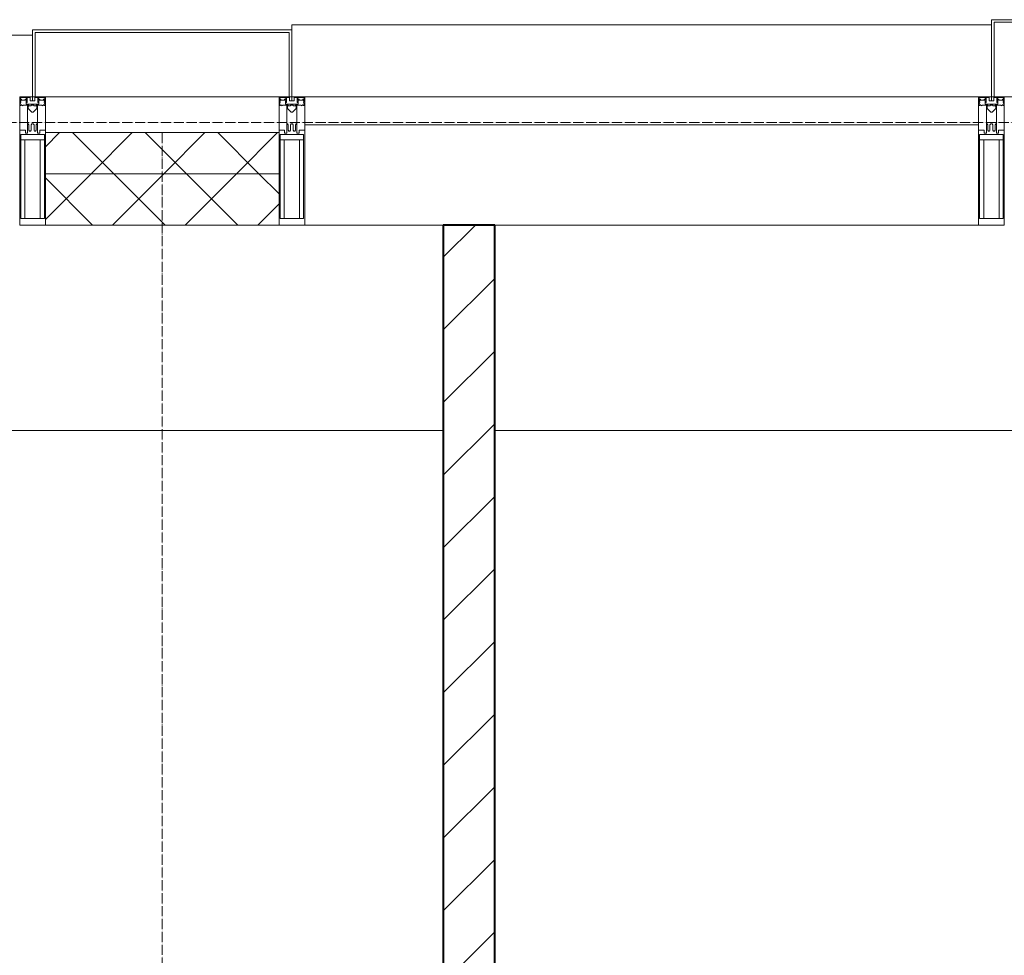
# Model space of a CAD drawing. Header units: millimetres. Extents: x 5617 to 137814, y 7718 to 189336.
# Tile 35 of 97: x 32578 to 34495, y 31477 to 33300. Entities that reach past the tile are written whole.
import ezdxf

# ---------------------------------------------------------------- set-up
doc = ezdxf.new("R2010")
doc.units = ezdxf.units.MM
doc.linetypes.add('ADSK_Линия сетки', pattern=[25, 20, -2.5, 0, -2.5])
doc.linetypes.add('Линия сетки', pattern=[25, 20, -2.5, 0, -2.5])
for name, color, linetype, lineweight in [('Импосты витража', 7, 'Continuous', 18), ('Колонны', 7, 'Continuous', 18), ('Оси', 7, 'Continuous', 9), ('Панели витража', 7, 'Continuous', 18), ('Перекрытия', 7, 'Continuous', 18), ('Стены разрез', 7, 'Continuous', 40), ('Стены штриховка', 7, 'Continuous', 40), ('Элементы узлов', 7, 'Continuous', 18)]:
    doc.layers.add(name, color=color, linetype=linetype, lineweight=lineweight)
pattern_1 = [(45, (0, 0), (-70.71068, 70.71068), []), (135, (0, 0), (-70.71068, -70.71068), [])]

# ---------------------------------------------------------------- blocks, each defined once
blk = doc.blocks.new('135_SLK_K4_AR_rvt-1-МКСС_К4_L12_41_700_')
at = {"layer": 'Стены разрез', "lineweight": 9, "true_color": 0xaaaaaa}
h = blk.add_hatch(dxfattribs=at)
h.set_pattern_fill('FP_3', color=253, style=0, pattern_type=2)
h.set_pattern_definition([(45, (0, 0), (-70.71068, 70.71068), [])])
h.paths.add_polyline_path([(97797.5, 28350), (97797.5, 29100), (97697.5, 29100), (97697.5, 28350)])
h.paths.add_polyline_path([(97797.5, 29900), (97797.5, 32900), (97697.5, 32900), (97697.5, 29900)])
at = {"layer": 'Перекрытия', "color": 253, "true_color": 0xaaaaaa}
for p, q in [((97697.5, 32500), (94749.8, 32500)), ((100550, 32500), (97797.5, 32500))]:
    blk.add_line(p, q, dxfattribs=at)
at = {"layer": 'Стены разрез', "color": 253, "true_color": 0xaaaaaa}
for p, q in [((97797.5, 32900), (97697.5, 32900)), ((97697.5, 32900), (97697.5, 29900)), ((97797.5, 29900), (97797.5, 32900))]:
    blk.add_line(p, q, dxfattribs=at)
blk = doc.blocks.new('System Panel - A_PAN_Glass-7513417-МКСС_К4_L12_41_700_')
at = {"layer": 'Панели витража', "color": 253, "lineweight": 5, "true_color": 0xaaaaaa}
for p, q in [((656.25, 0), (-656.25, 0)), ((-656.25, 0), (-656.25, -55)), ((656.25, -55), (656.25, 0)), ((-656.25, -55), (656.25, -55))]:
    blk.add_line(p, q, dxfattribs=at)
blk = doc.blocks.new('Rectangular Mullion - R_StandardFrame_50Wx250H-V89-МКСС_К4_L12_41_700_')
at = {"layer": 'Импосты витража', "color": 253, "lineweight": 5, "true_color": 0xaaaaaa}
for p, q in [((97697.5, 32900), (97427.5, 32900)), ((98740, 32900), (97797.5, 32900))]:
    blk.add_line(p, q, dxfattribs=at)
blk = doc.blocks.new('Rectangular Mullion - R_StandardFrame_50Wx250H-5816492-МКСС_К4_L12_41_700_')
at = {"layer": 'Импосты витража', "color": 253, "lineweight": 5, "true_color": 0xaaaaaa}
blk.add_line((97377.5, 33150), (96922.5, 33150), dxfattribs=at)
blk = doc.blocks.new('Rectangular Mullion - 50Wx250H-2623690-МКСС_К4_L12_41_700_')
at = {"layer": 'Элементы узлов', "color": 253, "lineweight": 5, "true_color": 0xaaaaaa}
for p, q in [((-25, 65.2), (-25, 250)), ((-25, 250), (0, 250)), ((25, 250), (0, 250)), ((25, 65.2), (25, 250)), ((-23, 237.3), (0, 237.3)), ((-23, 237.3), (-23, 73.6)), ((-14.9, 84), (-14.9, 237.3)), ((23, 237.3), (0, 237.3)), ((14.9, 84), (14.9, 237.3)), ((23, 237.3), (23, 73.6)), ((0, 84), (-23, 84)), ((0, 84), (23, 84)), ((-14, 65.2), (-25, 65.2)), ((-0.5, 73.6), (-23, 73.6)), ((-14, 71.3), (-14, 65.2)), ((-10, 71.3), (-14, 71.3)), ((-10, 53), (-10, 71.3)), ((-7, 65.2), (-5.9, 67.3)), ((-7, 65.2), (-7, 54.7)), ((-4.1, 67.3), (-5.9, 67.3)), ((-4.1, 67.3), (-2.9, 65.1)), ((-2.9, 65.1), (-2.9, 54.6)), ((0.5, 73.6), (23, 73.6)), ((4.1, 67.3), (2.9, 65.1)), ((2.9, 65.1), (2.9, 54.6)), ((4.1, 67.3), (5.9, 67.3)), ((7, 65.2), (5.9, 67.3)), ((7, 65.2), (7, 54.7)), ((10, 71.3), (14, 71.3)), ((10, 53), (10, 71.3)), ((14, 71.3), (14, 65.2)), ((14, 65.2), (25, 65.2)), ((-8.7, 53), (-10, 53)), ((-10, 53), (-10, 17)), ((-8.7, 53), (-7, 54.7)), ((-1.3, 53), (-2.9, 54.6)), ((0, 53), (-1.3, 53)), ((0, 53), (1.3, 53)), ((1.3, 53), (2.9, 54.6)), ((8.7, 53), (7, 54.7)), ((8.7, 53), (10, 53)), ((10, 53), (10, 17)), ((-8.5, 23), (-1.5, 30)), ((-8.5, 18.5), (-8.5, 23)), ((-1.5, 30), (0, 30)), ((1.5, 30), (0, 30)), ((8.5, 23), (1.5, 30)), ((8.5, 18.5), (8.5, 23)), ((-23.8, 14.6), (-25, 14.2)), ((-25, 0), (-25, 14.2)), ((-22.3, 17), (-23.8, 17)), ((-23.8, 17), (-23.8, 14.6)), ((-22.5, 10.6), (-23.8, 14.6)), ((-22.5, 10.6), (-23.7, 9.9)), ((-23.7, 1.3), (-23.7, 9.9)), ((-23.7, 1.3), (-11.8, 1.3)), ((-23.2, 10.2), (-22.5, 8)), ((-22.5, 8), (-22.5, 4.5)), ((-21.3, 4.5), (-22.5, 4.5)), ((-22.3, 17), (-22.3, 16)), ((-22.3, 16), (-21.3, 16)), ((-19, 17.6), (-21.3, 16)), ((-21.3, 4.5), (-21.3, 6.5)), ((-21.3, 6.5), (-14.2, 6.5)), ((-18.4, 16.6), (-19, 17.6)), ((-7.4, 16.6), (-18.4, 16.6)), ((-14.2, 6.5), (-14.2, 4.5)), ((-13.2, 4.5), (-14.2, 4.5)), ((-13.2, 4.5), (-12.2, 7.2)), ((-12.7, 7.6), (-11.3, 11.4)), ((-12.7, 7.6), (-11.8, 6.9)), ((-12.2, 9), (-12.2, 14.8)), ((-12.2, 14.8), (0, 14.8)), ((-11.8, 1.3), (-11.8, 6.9)), ((-10.5, 11.2), (-11.3, 11.4)), ((-10.5, 1.5), (-10.5, 11.2)), ((-4.8, 1.5), (-10.5, 1.5)), ((-10, 17), (-7.5, 17)), ((-7.5, 18.5), (-8.5, 18.5)), ((-7.5, 17), (-7.5, 18.5)), ((-7.4, 18), (-7.4, 16.6)), ((-2.6, 18), (-7.4, 18)), ((0, 8), (-4.8, 8)), ((-4.8, 1.5), (-4.8, 8)), ((-2.6, 18), (-2.6, 16.8)), ((-2.6, 16.8), (0, 16.8)), ((2.6, 16.8), (0, 16.8)), ((0, 14.8), (0, 16.8)), ((0, 14.8), (0, 16.8)), ((12.2, 14.8), (0, 14.8)), ((0, 0), (0, 8)), ((0, 8), (4.8, 8)), ((0, 0), (0, 8)), ((2.6, 18), (2.6, 16.8)), ((2.6, 18), (7.4, 18)), ((4.8, 1.5), (4.8, 8)), ((4.8, 1.5), (10.5, 1.5)), ((7.4, 18), (7.4, 16.6)), ((7.4, 16.6), (18.4, 16.6)), ((7.5, 18.5), (8.5, 18.5)), ((7.5, 17), (7.5, 18.5)), ((10, 17), (7.5, 17)), ((10.5, 11.2), (11.3, 11.4)), ((10.5, 1.5), (10.5, 11.2)), ((12.7, 7.6), (11.3, 11.4)), ((12.7, 7.6), (11.8, 6.9)), ((11.8, 1.3), (11.8, 6.9)), ((23.7, 1.3), (11.8, 1.3)), ((12.2, 9), (12.2, 14.8)), ((13.2, 4.5), (12.2, 7.2)), ((13.2, 4.5), (14.2, 4.5)), ((21.3, 6.5), (14.2, 6.5)), ((14.2, 6.5), (14.2, 4.5)), ((18.4, 16.6), (19, 17.6)), ((19, 17.6), (21.3, 16)), ((22.3, 16), (21.3, 16)), ((21.3, 4.5), (21.3, 6.5)), ((21.3, 4.5), (22.5, 4.5)), ((22.3, 17), (22.3, 16)), ((22.3, 17), (23.8, 17)), ((22.5, 10.6), (23.8, 14.6)), ((22.5, 10.6), (23.7, 9.9)), ((23.2, 10.2), (22.5, 8)), ((22.5, 8), (22.5, 4.5)), ((23.7, 1.3), (23.7, 9.9)), ((23.8, 17), (23.8, 14.6)), ((23.8, 14.6), (25, 14.2)), ((25, 0), (25, 14.2)), ((-25, 0), (0, 0)), ((25, 0), (0, 0))]:
    blk.add_line(p, q, dxfattribs=at)
for centre, start, end in [((-0.5, 73.1), 360, 90), ((0.5, 73.1), 90, 180)]:
    blk.add_arc(centre, 0.5, start, end, dxfattribs=at)
blk = doc.blocks.new('Rectangular Mullion - R_StandardFrame_50Wx250H-7512947-МКСС_К4_L12_41_700_')
at = {"layer": 'Импосты витража', "color": 253, "lineweight": 5, "true_color": 0xaaaaaa}
for p, q in [((-25, 0), (-25, 250)), ((-25, 250), (25, 250)), ((25, 250), (25, 0)), ((25, 0), (-25, 0))]:
    blk.add_line(p, q, dxfattribs=at)
blk = doc.blocks.new('Rectangular Mullion - R_StandardFrame_50Wx250H-V90-МКСС_К4_L12_41_700_')
at = {"layer": 'Импосты витража', "color": 253, "lineweight": 5, "true_color": 0xaaaaaa}
for p, q in [((-25, 0), (-25, 250)), ((-25, 250), (25, 250)), ((25, 250), (25, 0)), ((25, 0), (-25, 0))]:
    blk.add_line(p, q, dxfattribs=at)
blk = doc.blocks.new('Rectangular Mullion - R_StandardFrame_50Wx250H-V84-МКСС_К4_L12_41_700_')
at = {"layer": 'Импосты витража', "color": 253, "lineweight": 5, "true_color": 0xaaaaaa}
for p, q in [((-25, 0), (-25, 250)), ((-25, 250), (25, 250)), ((25, 250), (25, 0)), ((0, 0), (-25, 0)), ((25, 0), (5, 0))]:
    blk.add_line(p, q, dxfattribs=at)
blk = doc.blocks.new('A_SLK_PAN_Type1 - Прямой тип панели-6538198-МКСС_К4_L12_41_700_')
at = {"layer": 'Колонны', "lineweight": 5}
for p, q in [((-180, 0), (-185, 0)), ((-185, 0), (-185, -150)), ((-180, -145), (-180, 0)), ((160, 0), (-160, 0)), ((180, 0), (180, -145)), ((185, 0), (180, 0)), ((185, -150), (185, 0)), ((-185, -150), (185, -150)), ((180, -145), (-180, -145))]:
    blk.add_line(p, q, dxfattribs=at)
blk = doc.blocks.new('A_OGR_PAN_Отлив - A_OGR_PAN_Отлив-6266457-МКСС_К4_L12_41_700_')
at = {"layer": 'Колонны', "color": 253, "lineweight": 5, "true_color": 0xaaaaaa}
for p in [(681.25, 140), (-681.25, 130)]:
    blk.add_line(p, (-681.25, 140), dxfattribs=at)
blk = doc.blocks.new('A_OGR_PAN_Отлив - A_OGR_PAN_Отлив-6265679-МКСС_К4_L12_41_700_')
at = {"layer": 'Колонны', "color": 253, "lineweight": 5, "true_color": 0xaaaaaa}
blk.add_line((681.25, 120), (-681.25, 120), dxfattribs=at)
blk = doc.blocks.new('135_SLK_K4_AR_FCD_rvt-1-МКСС_К4_L12_41_700_')
at = {"layer": 'Стены разрез', "lineweight": 5, "true_color": 0xaaaaaa}
h = blk.add_hatch(dxfattribs=at)
h.set_pattern_fill('FP_4', color=253, style=0, pattern_type=2)
h.set_pattern_definition(pattern_1)
h.paths.add_polyline_path([(97377.5, 33000), (97377.5, 33080), (96922.5, 33080), (96922.5, 33000)])
h = blk.add_hatch(dxfattribs=at)
h.set_pattern_fill('FP_4', color=253, style=0, pattern_type=2)
h.set_pattern_definition(pattern_1)
h.paths.add_polyline_path([(97377.5, 32900), (97377.5, 33000), (96922.5, 33000), (96922.5, 32900)])
at = {"layer": 'Колонны', "color": 253, "lineweight": 9, "true_color": 0xaaaaaa}
for p, q in [((97402.5, 33280), (96897.5, 33280)), ((96897.5, 33280), (96897.5, 33150)), ((96902.5, 33150), (96902.5, 33275)), ((96902.5, 33275), (97397.5, 33275)), ((97397.5, 33275), (97397.5, 33150)), ((97402.5, 33150), (97402.5, 33280)), ((96897.5, 33150), (96902.5, 33150)), ((97397.5, 33150), (97402.5, 33150))]:
    blk.add_line(p, q, dxfattribs=at)
at = {"layer": 'Стены разрез', "color": 253, "lineweight": 9, "true_color": 0xaaaaaa}
for p, q in [((97377.5, 33080), (96922.5, 33080)), ((96922.5, 33080), (96922.5, 32900)), ((97377.5, 32900), (97377.5, 33080)), ((96922.5, 32900), (97377.5, 32900))]:
    blk.add_line(p, q, dxfattribs=at)
at = {"layer": 'Стены штриховка', "color": 253, "lineweight": 9, "true_color": 0xaaaaaa}
blk.add_line((97377.5, 33000), (96922.5, 33000), dxfattribs=at)
at = {"layer": 'Импосты витража', "color": 253, "lineweight": 5, "true_color": 0xaaaaaa, "extrusion": (0, 0, -1), "rotation": 180}
for name, p in [('Rectangular Mullion - 50Wx250H-2623690-МКСС_К4_L12_41_700_', (-96897.5, 33150)), ('Rectangular Mullion - R_StandardFrame_50Wx250H-7512947-МКСС_К4_L12_41_700_', (-96897.5, 33150)), ('Rectangular Mullion - 50Wx250H-2623690-МКСС_К4_L12_41_700_', (-97402.5, 33150)), ('Rectangular Mullion - R_StandardFrame_50Wx250H-V90-МКСС_К4_L12_41_700_', (-97402.5, 33150)), ('Rectangular Mullion - 50Wx250H-2623690-МКСС_К4_L12_41_700_', (-98765, 33150)), ('Rectangular Mullion - R_StandardFrame_50Wx250H-V84-МКСС_К4_L12_41_700_', (-98765, 33150))]:
    blk.add_blockref(name, p, dxfattribs=at)
at = {"layer": 'Импосты витража', "color": 253, "lineweight": 5, "true_color": 0xaaaaaa}
for name in ['Rectangular Mullion - R_StandardFrame_50Wx250H-5816492-МКСС_К4_L12_41_700_', 'Rectangular Mullion - R_StandardFrame_50Wx250H-V89-МКСС_К4_L12_41_700_']:
    blk.add_blockref(name, (0, 0), dxfattribs=at)
at = {"layer": 'Колонны', "color": 253, "lineweight": 5, "true_color": 0xaaaaaa}
for name, p in [('A_OGR_PAN_Отлив - A_OGR_PAN_Отлив-6266457-МКСС_К4_L12_41_700_', (98083.8, 33150)), ('A_OGR_PAN_Отлив - A_OGR_PAN_Отлив-6265679-МКСС_К4_L12_41_700_', (96216.3, 33150))]:
    blk.add_blockref(name, p, dxfattribs=at)
at = {"layer": 'Колонны', "color": 253, "lineweight": 5, "true_color": 0xaaaaaa, "rotation": 180}
blk.add_blockref('A_SLK_PAN_Type1 - Прямой тип панели-6538198-МКСС_К4_L12_41_700_', (98950, 33150), dxfattribs=at)
at = {"layer": 'Панели витража', "color": 253, "lineweight": 5, "true_color": 0xaaaaaa}
blk.add_blockref('System Panel - A_PAN_Glass-7513417-МКСС_К4_L12_41_700_', (98083.8, 33150), dxfattribs=at)

msp = doc.modelspace()

# ---------------------------------------------------------------- linework, layer by layer
at = {"layer": 'Оси', "linetype": 'ADSK_Линия сетки'}
msp.add_line((72455.4, 33100), (25603.7, 33100), dxfattribs=at)
at = {"layer": 'Оси', "linetype": 'Линия сетки'}
msp.add_line((32855.4, 12025.7), (32855.4, 33080), dxfattribs=at)

# ---------------------------------------------------------------- block references
at = {"lineweight": 5}
for name in ['135_SLK_K4_AR_FCD_rvt-1-МКСС_К4_L12_41_700_', '135_SLK_K4_AR_rvt-1-МКСС_К4_L12_41_700_']:
    msp.add_blockref(name, (-64294.6, 0), dxfattribs=at)

doc.saveas('drawing.dxf')
